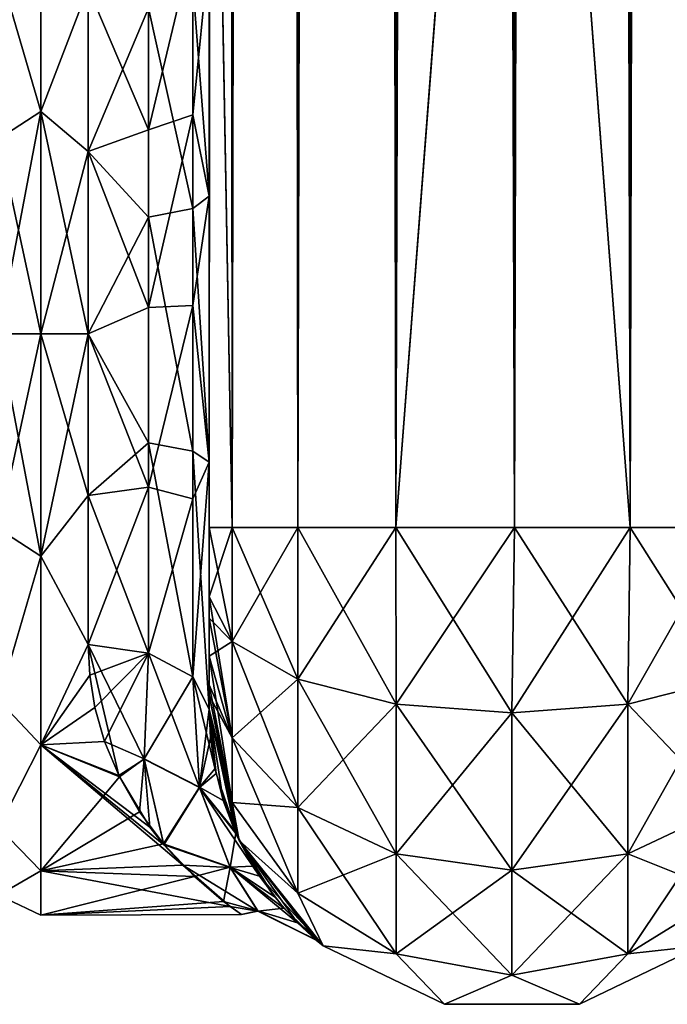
# Model space of a CAD drawing. Extents: x -23 to 470, y -1800 to 0.
# Tile 72 of 198: x 417 to 443, y -1800 to -1759. Entities that reach past the tile are written whole.
import ezdxf

# ---------------------------------------------------------------- set-up
doc = ezdxf.new("R2010")
doc.units = 0
doc.header["$LTSCALE"] = 66.825
for name, color, linetype in [('522', 7, 'CONTINUOUS'), ('527', 7, 'CONTINUOUS'), ('528', 7, 'CONTINUOUS'), ('529', 7, 'CONTINUOUS'), ('530', 7, 'CONTINUOUS'), ('531', 7, 'CONTINUOUS'), ('535', 7, 'CONTINUOUS'), ('556', 7, 'CONTINUOUS'), ('557', 7, 'CONTINUOUS'), ('558', 7, 'CONTINUOUS'), ('561', 7, 'CONTINUOUS'), ('562', 7, 'CONTINUOUS'), ('563', 7, 'CONTINUOUS'), ('572', 7, 'CONTINUOUS'), ('573', 7, 'CONTINUOUS')]:
    doc.layers.add(name, color=color, linetype=linetype)

msp = doc.modelspace()

# ---------------------------------------------------------------- linework, layer by layer
at = {"layer": '522', "linetype": 'CONTINUOUS'}
for points in [[(424.45, -1780, -41), (424.45, -1782.865, -40.431), (424.45, -1728.15, -41), (424.45, -1780, -41)], [(424.45, -1728.15, -41), (424.45, -1782.865, -40.431), (424.45, -1732.582, -40.517), (424.45, -1728.15, -41)], [(424.45, -1728.15, 41), (424.45, -1732.58, 40.518), (424.45, -1780, 41), (424.45, -1728.15, 41)], [(424.45, -1732.58, 40.518), (424.45, -1736.811, 39.074), (424.45, -1782.865, 40.431), (424.45, -1732.58, 40.518)], [(424.45, -1780, 41), (424.45, -1732.58, 40.518), (424.45, -1782.865, 40.431), (424.45, -1780, 41)], [(424.45, -1782.865, -40.431), (424.45, -1783.734, -40), (424.45, -1732.582, -40.517), (424.45, -1782.865, -40.431)], [(424.45, -1732.582, -40.517), (424.45, -1783.734, -40), (424.45, -1736.813, -39.073), (424.45, -1732.582, -40.517)], [(424.45, -1736.811, 39.074), (424.45, -1740.659, 36.739), (424.45, -1785.305, 38.801), (424.45, -1736.811, 39.074)], [(424.45, -1782.865, 40.431), (424.45, -1736.811, 39.074), (424.45, -1783.734, 40), (424.45, -1782.865, 40.431)], [(424.45, -1783.734, 40), (424.45, -1736.811, 39.074), (424.45, -1785.305, 38.801), (424.45, -1783.734, 40)], [(424.45, -1785.305, -38.801), (424.45, -1786.5, -37.234), (424.45, -1736.813, -39.073), (424.45, -1785.305, -38.801)], [(424.45, -1736.813, -39.073), (424.45, -1786.5, -37.234), (424.45, -1740.661, -36.738), (424.45, -1736.813, -39.073)], [(424.45, -1783.734, -40), (424.45, -1785.305, -38.801), (424.45, -1736.813, -39.073), (424.45, -1783.734, -40)], [(424.45, -1740.659, 36.739), (424.45, -1743.907, 33.614), (424.45, -1786.933, 36.36), (424.45, -1740.659, 36.739)], [(424.45, -1785.305, 38.801), (424.45, -1740.659, 36.739), (424.45, -1786.5, 37.234), (424.45, -1785.305, 38.801)], [(424.45, -1786.5, 37.234), (424.45, -1740.659, 36.739), (424.45, -1786.933, 36.36), (424.45, -1786.5, 37.234)], [(424.45, -1786.5, -37.234), (424.45, -1786.933, -36.36), (424.45, -1740.661, -36.738), (424.45, -1786.5, -37.234)], [(424.45, -1740.661, -36.738), (424.45, -1786.933, -36.36), (424.45, -1743.908, -33.612), (424.45, -1740.661, -36.738)], [(424.45, -1743.907, 33.614), (424.45, -1746.392, 29.849), (424.45, -1787.5, 33.5), (424.45, -1743.907, 33.614)], [(424.45, -1786.933, 36.36), (424.45, -1743.907, 33.614), (424.45, -1787.5, 33.5), (424.45, -1786.933, 36.36)], [(424.45, -1786.933, -36.36), (424.45, -1787.5, -33.5), (424.45, -1743.908, -33.612), (424.45, -1786.933, -36.36)], [(424.45, -1743.908, -33.612), (424.45, -1787.5, -33.5), (424.45, -1746.393, -29.847), (424.45, -1743.908, -33.612)], [(424.45, -1746.392, 29.849), (424.45, -1747.989, 25.648), (424.45, -1766.309, 28.436), (424.45, -1746.392, 29.849)], [(424.45, -1787.5, 33.5), (424.45, -1746.392, 29.849), (424.45, -1777.301, 28.507), (424.45, -1787.5, 33.5)], [(424.45, -1777.301, 28.507), (424.45, -1746.392, 29.849), (424.45, -1766.309, 28.436), (424.45, -1777.301, 28.507)], [(424.45, -1746.393, -29.847), (424.45, -1787.5, -33.5), (424.45, -1777.3, -28.508), (424.45, -1746.393, -29.847)], [(424.45, -1747.99, -25.647), (424.45, -1746.393, -29.847), (424.45, -1766.308, -28.436), (424.45, -1747.99, -25.647)], [(424.45, -1766.308, -28.436), (424.45, -1746.393, -29.847), (424.45, -1777.3, -28.508), (424.45, -1766.308, -28.436)], [(424.45, -1766.309, 28.436), (424.45, -1747.989, 25.648), (424.45, -1756.146, 24.276), (424.45, -1766.309, 28.436)], [(424.45, -1756.145, -24.276), (424.45, -1747.99, -25.647), (424.45, -1766.308, -28.436), (424.45, -1756.145, -24.276)], [(424.45, -1787.5, -33.5), (424.45, -1787.5, -24.51), (424.45, -1777.3, -28.508), (424.45, -1787.5, -33.5)], [(424.45, -1787.5, 24.51), (424.45, -1787.5, 33.5), (424.45, -1777.301, 28.507), (424.45, -1787.5, 24.51)]]:
    msp.add_3dface(points, dxfattribs=at)
at = {"layer": '527', "linetype": 'CONTINUOUS'}
for points in [[(417.5, -1781.184, -22.173), (417.5, -1772, -24), (419.45, -1778.677, -23.052), (417.5, -1781.184, -22.173)], [(419.45, -1778.677, -23.052), (417.5, -1772, -24), (419.45, -1772, -24), (419.45, -1778.677, -23.052)], [(417.5, -1772, 24), (417.5, -1781.184, 22.173), (419.45, -1772, 24), (417.5, -1772, 24)], [(419.45, -1772, 24), (417.5, -1781.184, 22.173), (419.45, -1778.677, 23.052), (419.45, -1772, 24)], [(419.45, -1784.828, -20.284), (417.5, -1781.184, -22.173), (419.45, -1778.677, -23.052), (419.45, -1784.828, -20.284)], [(419.45, -1778.677, 23.052), (417.5, -1781.184, 22.173), (419.45, -1784.828, 20.284), (419.45, -1778.677, 23.052)], [(417.5, -1788.971, -16.971), (417.5, -1781.184, -22.173), (419.45, -1784.828, -20.284), (417.5, -1788.971, -16.971)], [(417.5, -1781.184, 22.173), (417.5, -1788.971, 16.971), (419.45, -1784.828, 20.284), (417.5, -1781.184, 22.173)], [(420.717, -1790.236, -15.602), (417.5, -1788.971, -16.971), (419.45, -1784.828, -20.284), (420.717, -1790.236, -15.602)], [(419.45, -1784.828, 20.284), (417.5, -1788.971, 16.971), (419.517, -1786.091, 19.428), (419.45, -1784.828, 20.284)], [(419.517, -1786.091, 19.428), (417.5, -1788.971, 16.971), (419.734, -1787.429, 18.384), (419.517, -1786.091, 19.428)], [(419.734, -1787.429, 18.384), (417.5, -1788.971, 16.971), (420.133, -1788.835, 17.105), (419.734, -1787.429, 18.384)], [(420.133, -1788.835, 17.105), (417.5, -1788.971, 16.971), (420.741, -1790.286, 15.544), (420.133, -1788.835, 17.105)], [(417.5, -1794.173, -9.184), (417.5, -1788.971, -16.971), (423.357, -1793.943, -9.721), (417.5, -1794.173, -9.184)], [(423.357, -1793.943, -9.721), (417.5, -1788.971, -16.971), (422.57, -1793.096, -11.444), (423.357, -1793.943, -9.721)], [(422.57, -1793.096, -11.444), (417.5, -1788.971, -16.971), (422.005, -1792.373, -12.686), (422.57, -1793.096, -11.444)], [(422.005, -1792.373, -12.686), (417.5, -1788.971, -16.971), (420.717, -1790.236, -15.602), (422.005, -1792.373, -12.686)], [(417.5, -1788.971, 16.971), (417.5, -1794.173, 9.184), (420.741, -1790.286, 15.544), (417.5, -1788.971, 16.971)], [(420.741, -1790.286, 15.544), (417.5, -1794.173, 9.184), (421.575, -1791.744, 13.645), (420.741, -1790.286, 15.544)], [(421.575, -1791.744, 13.645), (417.5, -1794.173, 9.184), (422.557, -1793.066, 11.499), (421.575, -1791.744, 13.645)], [(422.557, -1793.066, 11.499), (417.5, -1794.173, 9.184), (423.837, -1794.415, 8.577), (422.557, -1793.066, 11.499)], [(425.321, -1795.653, -4.065), (417.5, -1794.173, -9.184), (423.357, -1793.943, -9.721), (425.321, -1795.653, -4.065)], [(417.5, -1796, 0), (417.5, -1794.173, -9.184), (425.321, -1795.653, -4.065), (417.5, -1796, 0)], [(417.5, -1794.173, 9.184), (417.5, -1796, 0), (423.837, -1794.415, 8.577), (417.5, -1794.173, 9.184)], [(423.837, -1794.415, 8.577), (417.5, -1796, 0), (425.034, -1795.436, 5.174), (423.837, -1794.415, 8.577)], [(425.034, -1795.436, 5.174), (417.5, -1796, 0), (425.781, -1795.98, 0.969), (425.034, -1795.436, 5.174)], [(425.781, -1795.98, 0.969), (417.5, -1796, 0), (425.321, -1795.653, -4.065), (425.781, -1795.98, 0.969)]]:
    msp.add_3dface(points, dxfattribs=at)
at = {"layer": '528', "linetype": 'CONTINUOUS'}
for points in [[(417.5, -1755.029, 16.971), (417.5, -1762.816, 22.173), (419.45, -1757.708, 19.28), (417.5, -1755.029, 16.971)], [(417.5, -1762.816, -22.173), (417.5, -1755.029, -16.971), (419.45, -1757.708, -19.28), (417.5, -1762.816, -22.173)], [(419.45, -1757.708, 19.28), (417.5, -1762.816, 22.173), (419.45, -1764.474, 22.79), (419.45, -1757.708, 19.28)], [(419.45, -1764.474, -22.79), (417.5, -1762.816, -22.173), (419.45, -1757.708, -19.28), (419.45, -1764.474, -22.79)], [(419.45, -1772, -24), (417.5, -1772, -24), (417.5, -1762.816, -22.173), (419.45, -1772, -24)], [(417.5, -1762.816, 22.173), (417.5, -1772, 24), (419.45, -1764.474, 22.79), (417.5, -1762.816, 22.173)], [(419.45, -1772, -24), (417.5, -1762.816, -22.173), (419.45, -1764.474, -22.79), (419.45, -1772, -24)], [(417.5, -1772, 24), (419.45, -1772, 24), (419.45, -1764.474, 22.79), (417.5, -1772, 24)]]:
    msp.add_3dface(points, dxfattribs=at)
at = {"layer": '529', "linetype": 'CONTINUOUS'}
for points in [[(424.45, -20, 41), (424.45, -71.85, 41), (425.402, -1780, 45.784), (424.45, -20, 41)], [(424.45, -20, 41), (425.402, -1780, 45.784), (425.402, -20, 45.784), (424.45, -20, 41)], [(425.402, -1780, 45.784), (428.111, -1780, 49.839), (425.402, -20, 45.784), (425.402, -1780, 45.784)], [(428.111, -1780, 49.839), (428.111, -20, 49.839), (425.402, -20, 45.784), (428.111, -1780, 49.839)], [(428.111, -1780, 49.839), (432.16, -1780, 52.546), (428.111, -20, 49.839), (428.111, -1780, 49.839)], [(432.16, -1780, 52.546), (432.16, -20, 52.546), (428.111, -20, 49.839), (432.16, -1780, 52.546)], [(432.16, -1780, 52.546), (437.05, -1780, 53.5), (432.16, -20, 52.546), (432.16, -1780, 52.546)], [(437.05, -1780, 53.5), (437, -1716.55, 53.5), (432.16, -20, 52.546), (437.05, -1780, 53.5)], [(424.45, -71.85, 41), (424.45, -1728.15, 41), (425.402, -1780, 45.784), (424.45, -71.85, 41)], [(424.45, -1728.15, 41), (424.45, -1780, 41), (425.402, -1780, 45.784), (424.45, -1728.15, 41)]]:
    msp.add_3dface(points, dxfattribs=at)
at = {"layer": '530', "linetype": 'CONTINUOUS'}
for points in [[(424.45, -1780, -41), (424.45, -1728.15, -41), (425.402, -20, -45.784), (424.45, -1780, -41)], [(425.402, -1780, -45.784), (424.45, -1780, -41), (425.402, -20, -45.784), (425.402, -1780, -45.784)], [(428.111, -1780, -49.839), (425.402, -1780, -45.784), (428.111, -20, -49.839), (428.111, -1780, -49.839)], [(425.402, -1780, -45.784), (425.402, -20, -45.784), (428.111, -20, -49.839), (425.402, -1780, -45.784)], [(432.16, -1780, -52.546), (428.111, -1780, -49.839), (432.16, -20, -52.546), (432.16, -1780, -52.546)], [(428.111, -1780, -49.839), (428.111, -20, -49.839), (432.16, -20, -52.546), (428.111, -1780, -49.839)], [(437, -83.45, -53.5), (432.16, -1780, -52.546), (437.05, -20, -53.5), (437, -83.45, -53.5)], [(437.05, -20, -53.5), (432.16, -1780, -52.546), (432.16, -20, -52.546), (437.05, -20, -53.5)], [(432.16, -1780, -52.546), (437, -83.45, -53.5), (437, -1716.55, -53.5), (432.16, -1780, -52.546)], [(437.05, -1780, -53.5), (432.16, -1780, -52.546), (437, -1716.55, -53.5), (437.05, -1780, -53.5)]]:
    msp.add_3dface(points, dxfattribs=at)
at = {"layer": '531', "linetype": 'CONTINUOUS'}
for points in [[(437.05, -1780, -53.5), (437, -1716.55, -53.5), (441.834, -20, -52.548), (437.05, -1780, -53.5)], [(441.834, -1780, -52.548), (437.05, -1780, -53.5), (441.834, -20, -52.548), (441.834, -1780, -52.548)], [(445.889, -1780, -49.839), (441.834, -1780, -52.548), (445.889, -20, -49.839), (445.889, -1780, -49.839)], [(445.889, -20, -49.839), (441.834, -1780, -52.548), (441.834, -20, -52.548), (445.889, -20, -49.839)]]:
    msp.add_3dface(points, dxfattribs=at)
at = {"layer": '535', "linetype": 'CONTINUOUS'}
for points in [[(437, -83.45, 53.5), (441.834, -1780, 52.548), (437.05, -20, 53.5), (437, -83.45, 53.5)], [(437.05, -20, 53.5), (441.834, -1780, 52.548), (441.834, -20, 52.548), (437.05, -20, 53.5)], [(441.834, -1780, 52.548), (445.889, -1780, 49.839), (441.834, -20, 52.548), (441.834, -1780, 52.548)], [(441.834, -20, 52.548), (445.889, -1780, 49.839), (445.889, -20, 49.839), (441.834, -20, 52.548)], [(437, -1716.55, 53.5), (441.834, -1780, 52.548), (437, -83.45, 53.5), (437, -1716.55, 53.5)], [(437.05, -1780, 53.5), (441.834, -1780, 52.548), (437, -1716.55, 53.5), (437.05, -1780, 53.5)]]:
    msp.add_3dface(points, dxfattribs=at)
at = {"layer": '556', "linetype": 'CONTINUOUS'}
for points in [[(424.45, -1780, 41), (424.45, -1782.865, 40.431), (425.402, -1784.701, 44.849), (424.45, -1780, 41)], [(424.45, -1780, 41), (425.402, -1784.701, 44.849), (425.402, -1780, 45.784), (424.45, -1780, 41)], [(425.402, -1784.701, 44.849), (428.111, -1786.253, 48.595), (425.402, -1780, 45.784), (425.402, -1784.701, 44.849)], [(425.402, -1780, 45.784), (428.111, -1786.253, 48.595), (428.111, -1780, 49.839), (425.402, -1780, 45.784)], [(428.111, -1786.253, 48.595), (432.166, -1787.29, 51.099), (428.111, -1780, 49.839), (428.111, -1786.253, 48.595)], [(428.111, -1780, 49.839), (432.166, -1787.29, 51.099), (432.16, -1780, 52.546), (428.111, -1780, 49.839)], [(436.95, -1787.654, 51.978), (437.05, -1780, 53.5), (432.16, -1780, 52.546), (436.95, -1787.654, 51.978)], [(432.166, -1787.29, 51.099), (436.95, -1787.654, 51.978), (432.16, -1780, 52.546), (432.166, -1787.29, 51.099)], [(441.734, -1787.29, 51.099), (437.05, -1780, 53.5), (436.95, -1787.654, 51.978), (441.734, -1787.29, 51.099)], [(441.834, -1780, 52.548), (437.05, -1780, 53.5), (441.734, -1787.29, 51.099), (441.834, -1780, 52.548)], [(445.789, -1786.253, 48.595), (441.834, -1780, 52.548), (441.734, -1787.29, 51.099), (445.789, -1786.253, 48.595)], [(445.889, -1780, 49.839), (441.834, -1780, 52.548), (445.789, -1786.253, 48.595), (445.889, -1780, 49.839)], [(424.45, -1782.865, 40.431), (424.45, -1783.734, 40), (425.402, -1788.689, 42.182), (424.45, -1782.865, 40.431)], [(425.402, -1784.701, 44.849), (424.45, -1782.865, 40.431), (425.402, -1788.689, 42.182), (425.402, -1784.701, 44.849)], [(424.45, -1783.734, 40), (424.45, -1785.305, 38.801), (425.402, -1788.689, 42.182), (424.45, -1783.734, 40)], [(428.111, -1786.253, 48.595), (425.402, -1784.701, 44.849), (428.111, -1791.558, 45.049), (428.111, -1786.253, 48.595)], [(425.402, -1784.701, 44.849), (425.402, -1788.689, 42.182), (428.111, -1791.558, 45.049), (425.402, -1784.701, 44.849)], [(424.45, -1785.305, 38.801), (424.45, -1786.5, 37.234), (425.402, -1791.352, 38.192), (424.45, -1785.305, 38.801)], [(424.45, -1785.305, 38.801), (425.402, -1791.352, 38.192), (425.402, -1788.689, 42.182), (424.45, -1785.305, 38.801)], [(424.45, -1786.5, 37.234), (424.45, -1786.933, 36.36), (425.402, -1791.352, 38.192), (424.45, -1786.5, 37.234)], [(432.166, -1787.29, 51.099), (428.111, -1786.253, 48.595), (432.166, -1793.475, 46.964), (432.166, -1787.29, 51.099)], [(428.111, -1786.253, 48.595), (428.111, -1791.558, 45.049), (432.166, -1793.475, 46.964), (428.111, -1786.253, 48.595)], [(445.789, -1786.253, 48.595), (441.734, -1787.29, 51.099), (445.789, -1791.558, 45.049), (445.789, -1786.253, 48.595)], [(424.45, -1786.933, 36.36), (424.45, -1787.5, 33.5), (425.688, -1792.924, 33.5), (424.45, -1786.933, 36.36)], [(424.45, -1786.933, 36.36), (425.688, -1792.924, 33.5), (425.402, -1791.352, 38.192), (424.45, -1786.933, 36.36)], [(436.95, -1787.654, 51.978), (432.166, -1787.29, 51.099), (436.95, -1794.148, 47.637), (436.95, -1787.654, 51.978)], [(432.166, -1787.29, 51.099), (432.166, -1793.475, 46.964), (436.95, -1794.148, 47.637), (432.166, -1787.29, 51.099)], [(441.734, -1787.29, 51.099), (436.95, -1787.654, 51.978), (441.734, -1793.475, 46.964), (441.734, -1787.29, 51.099)], [(441.734, -1787.29, 51.099), (441.734, -1793.475, 46.964), (445.789, -1791.558, 45.049), (441.734, -1787.29, 51.099)], [(436.95, -1787.654, 51.978), (436.95, -1794.148, 47.637), (441.734, -1793.475, 46.964), (436.95, -1787.654, 51.978)], [(425.402, -1791.352, 38.192), (428.111, -1795.1, 39.741), (425.402, -1788.689, 42.182), (425.402, -1791.352, 38.192)], [(425.402, -1788.689, 42.182), (428.111, -1795.1, 39.741), (428.111, -1791.558, 45.049), (425.402, -1788.689, 42.182)], [(425.402, -1791.352, 38.192), (425.688, -1792.924, 33.5), (428.111, -1795.1, 39.741), (425.402, -1791.352, 38.192)], [(428.111, -1795.1, 39.741), (432.166, -1797.604, 40.776), (428.111, -1791.558, 45.049), (428.111, -1795.1, 39.741)], [(428.111, -1791.558, 45.049), (432.166, -1797.604, 40.776), (432.166, -1793.475, 46.964), (428.111, -1791.558, 45.049)], [(441.734, -1793.475, 46.964), (445.789, -1795.1, 39.741), (445.789, -1791.558, 45.049), (441.734, -1793.475, 46.964)], [(425.688, -1792.924, 33.5), (429.156, -1797.273, 33.5), (428.111, -1795.1, 39.741), (425.688, -1792.924, 33.5)], [(432.166, -1797.604, 40.776), (436.95, -1798.484, 41.139), (432.166, -1793.475, 46.964), (432.166, -1797.604, 40.776)], [(432.166, -1793.475, 46.964), (436.95, -1798.484, 41.139), (436.95, -1794.148, 47.637), (432.166, -1793.475, 46.964)], [(436.95, -1794.148, 47.637), (441.734, -1797.604, 40.776), (441.734, -1793.475, 46.964), (436.95, -1794.148, 47.637)], [(441.734, -1797.604, 40.776), (445.789, -1795.1, 39.741), (441.734, -1793.475, 46.964), (441.734, -1797.604, 40.776)], [(436.95, -1798.484, 41.139), (441.734, -1797.604, 40.776), (436.95, -1794.148, 47.637), (436.95, -1798.484, 41.139)], [(428.111, -1795.1, 39.741), (429.156, -1797.273, 33.5), (432.166, -1797.604, 40.776), (428.111, -1795.1, 39.741)], [(441.734, -1797.604, 40.776), (444.744, -1797.273, 33.5), (445.789, -1795.1, 39.741), (441.734, -1797.604, 40.776)], [(429.156, -1797.273, 33.5), (434.168, -1799.687, 33.5), (432.166, -1797.604, 40.776), (429.156, -1797.273, 33.5)], [(432.166, -1797.604, 40.776), (434.168, -1799.687, 33.5), (436.95, -1798.484, 41.139), (432.166, -1797.604, 40.776)], [(436.95, -1798.484, 41.139), (439.732, -1799.687, 33.5), (441.734, -1797.604, 40.776), (436.95, -1798.484, 41.139)], [(439.732, -1799.687, 33.5), (444.744, -1797.273, 33.5), (441.734, -1797.604, 40.776), (439.732, -1799.687, 33.5)], [(434.168, -1799.687, 33.5), (439.732, -1799.687, 33.5), (436.95, -1798.484, 41.139), (434.168, -1799.687, 33.5)]]:
    msp.add_3dface(points, dxfattribs=at)
at = {"layer": '557', "linetype": 'CONTINUOUS'}
for points in [[(424.45, -1787.5, -24.51), (424.45, -1787.5, -33.5), (425.688, -1792.924, -33.5), (424.45, -1787.5, -24.51)], [(424.45, -1787.5, -24.51), (425.688, -1792.924, -33.5), (424.734, -1790.152, -21.72), (424.45, -1787.5, -24.51)], [(424.45, -1787.5, 33.5), (424.45, -1787.5, 24.51), (424.506, -1788.684, 23.38), (424.45, -1787.5, 33.5)], [(425.688, -1792.924, 33.5), (424.45, -1787.5, 33.5), (425.552, -1792.632, 18.066), (425.688, -1792.924, 33.5)], [(425.552, -1792.632, 18.066), (424.45, -1787.5, 33.5), (425.032, -1791.269, 20.232), (425.552, -1792.632, 18.066)], [(425.032, -1791.269, 20.232), (424.45, -1787.5, 33.5), (424.691, -1789.944, 21.977), (425.032, -1791.269, 20.232)], [(424.691, -1789.944, 21.977), (424.45, -1787.5, 33.5), (424.506, -1788.684, 23.38), (424.691, -1789.944, 21.977)], [(424.734, -1790.152, -21.72), (425.688, -1792.924, -33.5), (425.497, -1792.508, -18.271), (424.734, -1790.152, -21.72)], [(425.497, -1792.508, -18.271), (425.688, -1792.924, -33.5), (426.523, -1794.393, -14.444), (425.497, -1792.508, -18.271)], [(426.263, -1793.984, 15.395), (425.688, -1792.924, 33.5), (425.552, -1792.632, 18.066), (426.263, -1793.984, 15.395)], [(425.688, -1792.924, -33.5), (429.156, -1797.273, -33.5), (426.523, -1794.393, -14.444), (425.688, -1792.924, -33.5)], [(429.156, -1797.273, 33.5), (425.688, -1792.924, 33.5), (428.864, -1797.033, 2.986), (429.156, -1797.273, 33.5)], [(428.864, -1797.033, 2.986), (425.688, -1792.924, 33.5), (428.098, -1796.326, 8.071), (428.864, -1797.033, 2.986)], [(428.098, -1796.326, 8.071), (425.688, -1792.924, 33.5), (427.14, -1795.247, 12.121), (428.098, -1796.326, 8.071)], [(427.14, -1795.247, 12.121), (425.688, -1792.924, 33.5), (426.263, -1793.984, 15.395), (427.14, -1795.247, 12.121)], [(426.523, -1794.393, -14.444), (429.156, -1797.273, -33.5), (427.533, -1795.72, -10.563), (426.523, -1794.393, -14.444)], [(427.533, -1795.72, -10.563), (429.156, -1797.273, -33.5), (428.832, -1797.005, -3.312), (427.533, -1795.72, -10.563)], [(428.832, -1797.005, -3.312), (429.156, -1797.273, -33.5), (428.864, -1797.033, 2.986), (428.832, -1797.005, -3.312)], [(429.156, -1797.273, -33.5), (429.156, -1797.273, 33.5), (428.864, -1797.033, 2.986), (429.156, -1797.273, -33.5)], [(429.156, -1797.273, -33.5), (434.168, -1799.687, -33.5), (429.156, -1797.273, 33.5), (429.156, -1797.273, -33.5)], [(434.168, -1799.687, -33.5), (434.168, -1799.687, 33.5), (429.156, -1797.273, 33.5), (434.168, -1799.687, -33.5)], [(439.732, -1799.687, -33.5), (444.744, -1797.273, -33.5), (439.732, -1799.687, 33.5), (439.732, -1799.687, -33.5)], [(444.744, -1797.273, -33.5), (444.744, -1797.273, 33.5), (439.732, -1799.687, 33.5), (444.744, -1797.273, -33.5)], [(434.168, -1799.687, -33.5), (439.732, -1799.687, -33.5), (434.168, -1799.687, 33.5), (434.168, -1799.687, -33.5)], [(439.732, -1799.687, -33.5), (439.732, -1799.687, 33.5), (434.168, -1799.687, 33.5), (439.732, -1799.687, -33.5)]]:
    msp.add_3dface(points, dxfattribs=at)
at = {"layer": '558', "linetype": 'CONTINUOUS'}
for points in [[(424.45, -1782.865, -40.431), (424.45, -1780, -41), (425.402, -1780, -45.784), (424.45, -1782.865, -40.431)], [(424.45, -1782.865, -40.431), (425.402, -1780, -45.784), (425.402, -1784.701, -44.849), (424.45, -1782.865, -40.431)], [(425.402, -1780, -45.784), (428.111, -1780, -49.839), (425.402, -1784.701, -44.849), (425.402, -1780, -45.784)], [(425.402, -1784.701, -44.849), (428.111, -1780, -49.839), (428.111, -1786.253, -48.595), (425.402, -1784.701, -44.849)], [(428.111, -1780, -49.839), (432.16, -1780, -52.546), (428.111, -1786.253, -48.595), (428.111, -1780, -49.839)], [(428.111, -1786.253, -48.595), (432.16, -1780, -52.546), (432.166, -1787.29, -51.099), (428.111, -1786.253, -48.595)], [(432.16, -1780, -52.546), (437.05, -1780, -53.5), (432.166, -1787.29, -51.099), (432.16, -1780, -52.546)], [(432.166, -1787.29, -51.099), (437.05, -1780, -53.5), (436.95, -1787.654, -51.978), (432.166, -1787.29, -51.099)], [(437.05, -1780, -53.5), (441.834, -1780, -52.548), (436.95, -1787.654, -51.978), (437.05, -1780, -53.5)], [(436.95, -1787.654, -51.978), (441.834, -1780, -52.548), (441.734, -1787.29, -51.099), (436.95, -1787.654, -51.978)], [(441.834, -1780, -52.548), (445.889, -1780, -49.839), (441.734, -1787.29, -51.099), (441.834, -1780, -52.548)], [(441.734, -1787.29, -51.099), (445.889, -1780, -49.839), (445.789, -1786.253, -48.595), (441.734, -1787.29, -51.099)], [(424.45, -1783.734, -40), (424.45, -1782.865, -40.431), (425.402, -1784.701, -44.849), (424.45, -1783.734, -40)], [(424.45, -1785.305, -38.801), (424.45, -1783.734, -40), (425.402, -1784.701, -44.849), (424.45, -1785.305, -38.801)], [(424.45, -1785.305, -38.801), (425.402, -1784.701, -44.849), (425.402, -1788.689, -42.182), (424.45, -1785.305, -38.801)], [(425.402, -1784.701, -44.849), (428.111, -1786.253, -48.595), (425.402, -1788.689, -42.182), (425.402, -1784.701, -44.849)], [(424.45, -1786.5, -37.234), (424.45, -1785.305, -38.801), (425.402, -1788.689, -42.182), (424.45, -1786.5, -37.234)], [(424.45, -1786.933, -36.36), (424.45, -1786.5, -37.234), (425.402, -1788.689, -42.182), (424.45, -1786.933, -36.36)], [(425.402, -1788.689, -42.182), (428.111, -1786.253, -48.595), (428.111, -1791.558, -45.049), (425.402, -1788.689, -42.182)], [(428.111, -1786.253, -48.595), (432.166, -1787.29, -51.099), (428.111, -1791.558, -45.049), (428.111, -1786.253, -48.595)], [(441.734, -1787.29, -51.099), (445.789, -1786.253, -48.595), (441.734, -1793.475, -46.964), (441.734, -1787.29, -51.099)], [(441.734, -1793.475, -46.964), (445.789, -1786.253, -48.595), (445.789, -1791.558, -45.049), (441.734, -1793.475, -46.964)], [(424.45, -1787.5, -33.5), (424.45, -1786.933, -36.36), (425.402, -1791.352, -38.192), (424.45, -1787.5, -33.5)], [(425.402, -1791.352, -38.192), (424.45, -1786.933, -36.36), (425.402, -1788.689, -42.182), (425.402, -1791.352, -38.192)], [(428.111, -1791.558, -45.049), (432.166, -1787.29, -51.099), (432.166, -1793.475, -46.964), (428.111, -1791.558, -45.049)], [(432.166, -1787.29, -51.099), (436.95, -1787.654, -51.978), (432.166, -1793.475, -46.964), (432.166, -1787.29, -51.099)], [(436.95, -1787.654, -51.978), (441.734, -1787.29, -51.099), (436.95, -1794.148, -47.637), (436.95, -1787.654, -51.978)], [(436.95, -1794.148, -47.637), (441.734, -1787.29, -51.099), (441.734, -1793.475, -46.964), (436.95, -1794.148, -47.637)], [(425.688, -1792.924, -33.5), (424.45, -1787.5, -33.5), (425.402, -1791.352, -38.192), (425.688, -1792.924, -33.5)], [(432.166, -1793.475, -46.964), (436.95, -1787.654, -51.978), (436.95, -1794.148, -47.637), (432.166, -1793.475, -46.964)], [(425.402, -1791.352, -38.192), (425.402, -1788.689, -42.182), (428.111, -1791.558, -45.049), (425.402, -1791.352, -38.192)], [(428.111, -1795.1, -39.741), (425.688, -1792.924, -33.5), (425.402, -1791.352, -38.192), (428.111, -1795.1, -39.741)], [(428.111, -1795.1, -39.741), (425.402, -1791.352, -38.192), (428.111, -1791.558, -45.049), (428.111, -1795.1, -39.741)], [(428.111, -1795.1, -39.741), (428.111, -1791.558, -45.049), (432.166, -1793.475, -46.964), (428.111, -1795.1, -39.741)], [(445.789, -1795.1, -39.741), (441.734, -1797.604, -40.776), (445.789, -1791.558, -45.049), (445.789, -1795.1, -39.741)], [(441.734, -1797.604, -40.776), (441.734, -1793.475, -46.964), (445.789, -1791.558, -45.049), (441.734, -1797.604, -40.776)], [(429.156, -1797.273, -33.5), (425.688, -1792.924, -33.5), (428.111, -1795.1, -39.741), (429.156, -1797.273, -33.5)], [(432.166, -1797.604, -40.776), (428.111, -1795.1, -39.741), (432.166, -1793.475, -46.964), (432.166, -1797.604, -40.776)], [(432.166, -1797.604, -40.776), (432.166, -1793.475, -46.964), (436.95, -1794.148, -47.637), (432.166, -1797.604, -40.776)], [(441.734, -1797.604, -40.776), (436.95, -1798.484, -41.139), (441.734, -1793.475, -46.964), (441.734, -1797.604, -40.776)], [(436.95, -1798.484, -41.139), (436.95, -1794.148, -47.637), (441.734, -1793.475, -46.964), (436.95, -1798.484, -41.139)], [(436.95, -1798.484, -41.139), (432.166, -1797.604, -40.776), (436.95, -1794.148, -47.637), (436.95, -1798.484, -41.139)], [(432.166, -1797.604, -40.776), (429.156, -1797.273, -33.5), (428.111, -1795.1, -39.741), (432.166, -1797.604, -40.776)], [(445.789, -1795.1, -39.741), (444.744, -1797.273, -33.5), (441.734, -1797.604, -40.776), (445.789, -1795.1, -39.741)], [(434.168, -1799.687, -33.5), (429.156, -1797.273, -33.5), (432.166, -1797.604, -40.776), (434.168, -1799.687, -33.5)], [(436.95, -1798.484, -41.139), (434.168, -1799.687, -33.5), (432.166, -1797.604, -40.776), (436.95, -1798.484, -41.139)], [(441.734, -1797.604, -40.776), (439.732, -1799.687, -33.5), (436.95, -1798.484, -41.139), (441.734, -1797.604, -40.776)], [(444.744, -1797.273, -33.5), (439.732, -1799.687, -33.5), (441.734, -1797.604, -40.776), (444.744, -1797.273, -33.5)], [(439.732, -1799.687, -33.5), (434.168, -1799.687, -33.5), (436.95, -1798.484, -41.139), (439.732, -1799.687, -33.5)]]:
    msp.add_3dface(points, dxfattribs=at)
at = {"layer": '561', "linetype": 'CONTINUOUS'}
for points in [[(423.78, -1762.949, 24.907), (423.78, -1755.906, 21.053), (421.948, -1763.575, 23.185), (423.78, -1762.949, 24.907)], [(421.948, -1763.575, 23.185), (423.78, -1755.906, 21.053), (421.948, -1757.018, 19.598), (421.948, -1763.575, 23.185)], [(423.78, -1762.949, 24.907), (424.45, -1756.146, 24.276), (423.78, -1755.906, 21.053), (423.78, -1762.949, 24.907)], [(424.45, -1766.309, 28.436), (424.45, -1756.146, 24.276), (423.78, -1762.949, 24.907), (424.45, -1766.309, 28.436)], [(419.45, -1757.708, 19.28), (421.948, -1763.575, 23.185), (421.948, -1757.018, 19.598), (419.45, -1757.708, 19.28)], [(419.45, -1757.708, 19.28), (419.45, -1764.474, 22.79), (421.948, -1763.575, 23.185), (419.45, -1757.708, 19.28)], [(423.78, -1770.824, 26.474), (423.78, -1762.949, 24.907), (421.948, -1770.905, 24.644), (423.78, -1770.824, 26.474)], [(421.948, -1770.905, 24.644), (423.78, -1762.949, 24.907), (421.948, -1763.575, 23.185), (421.948, -1770.905, 24.644)], [(423.78, -1770.824, 26.474), (424.45, -1766.309, 28.436), (423.78, -1762.949, 24.907), (423.78, -1770.824, 26.474)], [(419.45, -1764.474, 22.79), (421.948, -1770.905, 24.644), (421.948, -1763.575, 23.185), (419.45, -1764.474, 22.79)], [(419.45, -1764.474, 22.79), (419.45, -1772, 24), (421.948, -1770.905, 24.644), (419.45, -1764.474, 22.79)], [(424.45, -1777.301, 28.507), (424.45, -1766.309, 28.436), (423.78, -1770.824, 26.474), (424.45, -1777.301, 28.507)], [(419.45, -1772, 24), (421.948, -1778.336, 23.841), (421.948, -1770.905, 24.644), (419.45, -1772, 24)], [(423.78, -1778.806, 25.611), (423.78, -1770.824, 26.474), (421.948, -1778.336, 23.841), (423.78, -1778.806, 25.611)], [(421.948, -1778.336, 23.841), (423.78, -1770.824, 26.474), (421.948, -1770.905, 24.644), (421.948, -1778.336, 23.841)], [(423.78, -1778.806, 25.611), (424.45, -1777.301, 28.507), (423.78, -1770.824, 26.474), (423.78, -1778.806, 25.611)], [(419.45, -1772, 24), (419.45, -1778.677, 23.052), (421.948, -1778.336, 23.841), (419.45, -1772, 24)], [(424.45, -1787.5, 24.51), (424.45, -1777.301, 28.507), (423.78, -1786.164, 22.397), (424.45, -1787.5, 24.51)], [(423.78, -1786.164, 22.397), (424.45, -1777.301, 28.507), (423.78, -1778.806, 25.611), (423.78, -1786.164, 22.397)], [(419.45, -1778.677, 23.052), (419.45, -1784.828, 20.284), (421.948, -1778.336, 23.841), (419.45, -1778.677, 23.052)], [(419.45, -1784.828, 20.284), (421.948, -1785.185, 20.849), (421.948, -1778.336, 23.841), (419.45, -1784.828, 20.284)], [(421.948, -1785.185, 20.849), (423.78, -1778.806, 25.611), (421.948, -1778.336, 23.841), (421.948, -1785.185, 20.849)], [(421.948, -1785.185, 20.849), (423.78, -1786.164, 22.397), (423.78, -1778.806, 25.611), (421.948, -1785.185, 20.849)]]:
    msp.add_3dface(points, dxfattribs=at)
at = {"layer": '562', "linetype": 'CONTINUOUS'}
for points in [[(419.45, -1784.828, 20.284), (419.517, -1786.091, 19.428), (421.948, -1785.185, 20.849), (419.45, -1784.828, 20.284)], [(420.717, -1790.236, -15.602), (419.45, -1784.828, -20.284), (421.771, -1789.565, -16.635), (420.717, -1790.236, -15.602)], [(419.45, -1784.828, -20.284), (421.948, -1785.185, -20.849), (421.771, -1789.565, -16.635), (419.45, -1784.828, -20.284)], [(419.517, -1786.091, 19.428), (419.734, -1787.429, 18.384), (421.948, -1785.185, 20.849), (419.517, -1786.091, 19.428)], [(419.734, -1787.429, 18.384), (420.133, -1788.835, 17.105), (421.948, -1785.185, 20.849), (419.734, -1787.429, 18.384)], [(420.133, -1788.835, 17.105), (421.77, -1789.551, 16.651), (421.948, -1785.185, 20.849), (420.133, -1788.835, 17.105)], [(421.77, -1789.551, 16.651), (423.78, -1786.164, 22.397), (421.948, -1785.185, 20.849), (421.77, -1789.551, 16.651)], [(421.948, -1785.185, -20.849), (424.051, -1790.736, -17.125), (421.771, -1789.565, -16.635), (421.948, -1785.185, -20.849)], [(421.948, -1785.185, -20.849), (423.78, -1786.164, -22.397), (424.051, -1790.736, -17.125), (421.948, -1785.185, -20.849)], [(424.049, -1790.723, 17.145), (423.78, -1786.164, 22.397), (421.77, -1789.551, 16.651), (424.049, -1790.723, 17.145)], [(424.45, -1787.5, -24.51), (424.734, -1790.152, -21.72), (423.78, -1786.164, -22.397), (424.45, -1787.5, -24.51)], [(424.049, -1790.723, 17.145), (424.45, -1787.5, 24.51), (423.78, -1786.164, 22.397), (424.049, -1790.723, 17.145)], [(423.78, -1786.164, -22.397), (424.734, -1790.152, -21.72), (424.051, -1790.736, -17.125), (423.78, -1786.164, -22.397)], [(424.506, -1788.684, 23.38), (424.45, -1787.5, 24.51), (424.049, -1790.723, 17.145), (424.506, -1788.684, 23.38)], [(420.133, -1788.835, 17.105), (420.741, -1790.286, 15.544), (421.77, -1789.551, 16.651), (420.133, -1788.835, 17.105)], [(424.691, -1789.944, 21.977), (424.506, -1788.684, 23.38), (424.049, -1790.723, 17.145), (424.691, -1789.944, 21.977)], [(422.005, -1792.373, -12.686), (420.717, -1790.236, -15.602), (421.771, -1789.565, -16.635), (422.005, -1792.373, -12.686)], [(420.741, -1790.286, 15.544), (421.575, -1791.744, 13.645), (421.77, -1789.551, 16.651), (420.741, -1790.286, 15.544)], [(421.575, -1791.744, 13.645), (422.557, -1793.066, 11.499), (421.77, -1789.551, 16.651), (421.575, -1791.744, 13.645)], [(422.557, -1793.066, 11.499), (424.049, -1790.723, 17.145), (421.77, -1789.551, 16.651), (422.557, -1793.066, 11.499)], [(422.57, -1793.096, -11.444), (422.005, -1792.373, -12.686), (421.771, -1789.565, -16.635), (422.57, -1793.096, -11.444)], [(424.051, -1790.736, -17.125), (422.57, -1793.096, -11.444), (421.771, -1789.565, -16.635), (424.051, -1790.736, -17.125)], [(425.032, -1791.269, 20.232), (424.691, -1789.944, 21.977), (424.049, -1790.723, 17.145), (425.032, -1791.269, 20.232)], [(424.734, -1790.152, -21.72), (425.497, -1792.508, -18.271), (424.051, -1790.736, -17.125), (424.734, -1790.152, -21.72)], [(422.557, -1793.066, 11.499), (425.31, -1794.03, 10.697), (424.049, -1790.723, 17.145), (422.557, -1793.066, 11.499)], [(422.57, -1793.096, -11.444), (424.051, -1790.736, -17.125), (425.317, -1794.042, -10.666), (422.57, -1793.096, -11.444)], [(425.552, -1792.632, 18.066), (425.032, -1791.269, 20.232), (424.049, -1790.723, 17.145), (425.552, -1792.632, 18.066)], [(425.31, -1794.03, 10.697), (425.552, -1792.632, 18.066), (424.049, -1790.723, 17.145), (425.31, -1794.03, 10.697)], [(425.497, -1792.508, -18.271), (426.523, -1794.393, -14.444), (424.051, -1790.736, -17.125), (425.497, -1792.508, -18.271)], [(424.051, -1790.736, -17.125), (426.523, -1794.393, -14.444), (425.317, -1794.042, -10.666), (424.051, -1790.736, -17.125)], [(426.263, -1793.984, 15.395), (425.552, -1792.632, 18.066), (425.31, -1794.03, 10.697), (426.263, -1793.984, 15.395)], [(422.557, -1793.066, 11.499), (423.837, -1794.415, 8.577), (425.31, -1794.03, 10.697), (422.557, -1793.066, 11.499)], [(423.357, -1793.943, -9.721), (422.57, -1793.096, -11.444), (425.317, -1794.042, -10.666), (423.357, -1793.943, -9.721)], [(425.321, -1795.653, -4.065), (423.357, -1793.943, -9.721), (426.464, -1795.835, -3.592), (425.321, -1795.653, -4.065)], [(423.357, -1793.943, -9.721), (425.317, -1794.042, -10.666), (426.464, -1795.835, -3.592), (423.357, -1793.943, -9.721)], [(423.837, -1794.415, 8.577), (425.034, -1795.436, 5.174), (425.31, -1794.03, 10.697), (423.837, -1794.415, 8.577)], [(425.034, -1795.436, 5.174), (426.461, -1795.83, 3.631), (425.31, -1794.03, 10.697), (425.034, -1795.436, 5.174)], [(427.14, -1795.247, 12.121), (426.263, -1793.984, 15.395), (425.31, -1794.03, 10.697), (427.14, -1795.247, 12.121)], [(428.098, -1796.326, 8.071), (427.14, -1795.247, 12.121), (425.31, -1794.03, 10.697), (428.098, -1796.326, 8.071)], [(426.461, -1795.83, 3.631), (428.098, -1796.326, 8.071), (425.31, -1794.03, 10.697), (426.461, -1795.83, 3.631)], [(426.523, -1794.393, -14.444), (427.533, -1795.72, -10.563), (425.317, -1794.042, -10.666), (426.523, -1794.393, -14.444)], [(425.317, -1794.042, -10.666), (427.533, -1795.72, -10.563), (426.464, -1795.835, -3.592), (425.317, -1794.042, -10.666)], [(425.034, -1795.436, 5.174), (425.781, -1795.98, 0.969), (426.461, -1795.83, 3.631), (425.034, -1795.436, 5.174)], [(425.781, -1795.98, 0.969), (425.321, -1795.653, -4.065), (426.464, -1795.835, -3.592), (425.781, -1795.98, 0.969)], [(425.781, -1795.98, 0.969), (426.464, -1795.835, -3.592), (426.461, -1795.83, 3.631), (425.781, -1795.98, 0.969)], [(428.864, -1797.033, 2.986), (428.098, -1796.326, 8.071), (426.461, -1795.83, 3.631), (428.864, -1797.033, 2.986)], [(426.464, -1795.835, -3.592), (428.864, -1797.033, 2.986), (426.461, -1795.83, 3.631), (426.464, -1795.835, -3.592)], [(427.533, -1795.72, -10.563), (428.832, -1797.005, -3.312), (426.464, -1795.835, -3.592), (427.533, -1795.72, -10.563)], [(428.832, -1797.005, -3.312), (428.864, -1797.033, 2.986), (426.464, -1795.835, -3.592), (428.832, -1797.005, -3.312)]]:
    msp.add_3dface(points, dxfattribs=at)
at = {"layer": '563', "linetype": 'CONTINUOUS'}
for points in [[(424.45, -1756.145, -24.276), (424.45, -1766.308, -28.436), (423.78, -1757.551, -22.215), (424.45, -1756.145, -24.276)], [(419.45, -1764.474, -22.79), (419.45, -1757.708, -19.28), (421.948, -1758.55, -20.679), (419.45, -1764.474, -22.79)], [(423.78, -1757.551, -22.215), (423.78, -1766.827, -25.99), (421.948, -1758.55, -20.679), (423.78, -1757.551, -22.215)], [(423.78, -1757.551, -22.215), (424.45, -1766.308, -28.436), (423.78, -1766.827, -25.99), (423.78, -1757.551, -22.215)], [(419.45, -1764.474, -22.79), (421.948, -1758.55, -20.679), (421.948, -1767.184, -24.194), (419.45, -1764.474, -22.79)], [(421.948, -1758.55, -20.679), (423.78, -1766.827, -25.99), (421.948, -1767.184, -24.194), (421.948, -1758.55, -20.679)], [(419.45, -1772, -24), (419.45, -1764.474, -22.79), (421.948, -1767.184, -24.194), (419.45, -1772, -24)], [(424.45, -1766.308, -28.436), (424.45, -1777.3, -28.508), (423.78, -1766.827, -25.99), (424.45, -1766.308, -28.436)], [(423.78, -1766.827, -25.99), (423.78, -1776.841, -26.054), (421.948, -1767.184, -24.194), (423.78, -1766.827, -25.99)], [(423.78, -1766.827, -25.99), (424.45, -1777.3, -28.508), (423.78, -1776.841, -26.054), (423.78, -1766.827, -25.99)], [(419.45, -1772, -24), (421.948, -1767.184, -24.194), (421.948, -1776.506, -24.253), (419.45, -1772, -24)], [(421.948, -1767.184, -24.194), (423.78, -1776.841, -26.054), (421.948, -1776.506, -24.253), (421.948, -1767.184, -24.194)], [(419.45, -1778.677, -23.052), (419.45, -1772, -24), (421.948, -1776.506, -24.253), (419.45, -1778.677, -23.052)], [(419.45, -1778.677, -23.052), (421.948, -1776.506, -24.253), (421.948, -1785.185, -20.849), (419.45, -1778.677, -23.052)], [(423.78, -1776.841, -26.054), (423.78, -1786.164, -22.397), (421.948, -1776.506, -24.253), (423.78, -1776.841, -26.054)], [(421.948, -1776.506, -24.253), (423.78, -1786.164, -22.397), (421.948, -1785.185, -20.849), (421.948, -1776.506, -24.253)], [(424.45, -1777.3, -28.508), (424.45, -1787.5, -24.51), (423.78, -1776.841, -26.054), (424.45, -1777.3, -28.508)], [(423.78, -1776.841, -26.054), (424.45, -1787.5, -24.51), (423.78, -1786.164, -22.397), (423.78, -1776.841, -26.054)], [(419.45, -1784.828, -20.284), (419.45, -1778.677, -23.052), (421.948, -1785.185, -20.849), (419.45, -1784.828, -20.284)]]:
    msp.add_3dface(points, dxfattribs=at)
at = {"layer": '572', "linetype": 'CONTINUOUS'}
for points in [[(417.5, -1762.816, 22.173), (417.5, -1755.029, 16.971), (415.752, -1756.874, 18.027), (417.5, -1762.816, 22.173)], [(417.5, -1755.029, -16.971), (417.5, -1762.816, -22.173), (415.752, -1756.874, -18.027), (417.5, -1755.029, -16.971)], [(417.5, -1762.816, 22.173), (415.752, -1756.874, 18.027), (415.752, -1763.952, 22.113), (417.5, -1762.816, 22.173)], [(417.5, -1762.816, -22.173), (415.752, -1763.952, -22.113), (415.752, -1756.874, -18.027), (417.5, -1762.816, -22.173)], [(417.5, -1762.816, -22.173), (417.5, -1772, -24), (415.752, -1763.952, -22.113), (417.5, -1762.816, -22.173)], [(417.5, -1772, 24), (417.5, -1762.816, 22.173), (415.752, -1772, 23.532), (417.5, -1772, 24)], [(415.752, -1772, 23.532), (417.5, -1762.816, 22.173), (415.752, -1763.952, 22.113), (415.752, -1772, 23.532)], [(417.5, -1772, -24), (415.752, -1772, -23.532), (415.752, -1763.952, -22.113), (417.5, -1772, -24)]]:
    msp.add_3dface(points, dxfattribs=at)
at = {"layer": '573', "linetype": 'CONTINUOUS'}
for points in [[(417.5, -1772, -24), (417.5, -1781.184, -22.173), (415.752, -1772, -23.532), (417.5, -1772, -24)], [(417.5, -1781.184, -22.173), (415.752, -1780.048, -22.113), (415.752, -1772, -23.532), (417.5, -1781.184, -22.173)], [(417.5, -1781.184, 22.173), (417.5, -1772, 24), (415.752, -1780.048, 22.113), (417.5, -1781.184, 22.173)], [(417.5, -1772, 24), (415.752, -1772, 23.532), (415.752, -1780.048, 22.113), (417.5, -1772, 24)], [(417.5, -1781.184, -22.173), (415.752, -1787.126, -18.027), (415.752, -1780.048, -22.113), (417.5, -1781.184, -22.173)], [(417.5, -1781.184, 22.173), (415.752, -1780.048, 22.113), (415.752, -1787.126, 18.027), (417.5, -1781.184, 22.173)], [(417.5, -1781.184, -22.173), (417.5, -1788.971, -16.971), (415.752, -1787.126, -18.027), (417.5, -1781.184, -22.173)], [(417.5, -1788.971, 16.971), (417.5, -1781.184, 22.173), (415.752, -1787.126, 18.027), (417.5, -1788.971, 16.971)], [(417.5, -1788.971, -16.971), (415.752, -1792.379, -11.766), (415.752, -1787.126, -18.027), (417.5, -1788.971, -16.971)], [(417.5, -1788.971, 16.971), (415.752, -1787.126, 18.027), (415.752, -1792.379, 11.766), (417.5, -1788.971, 16.971)], [(417.5, -1788.971, -16.971), (417.5, -1794.173, -9.184), (415.752, -1792.379, -11.766), (417.5, -1788.971, -16.971)], [(417.5, -1794.173, 9.184), (417.5, -1788.971, 16.971), (415.752, -1792.379, 11.766), (417.5, -1794.173, 9.184)], [(417.5, -1794.173, -9.184), (415.752, -1795.175, -4.086), (415.752, -1792.379, -11.766), (417.5, -1794.173, -9.184)], [(417.5, -1794.173, 9.184), (415.752, -1792.379, 11.766), (415.752, -1795.175, 4.086), (417.5, -1794.173, 9.184)], [(417.5, -1794.173, -9.184), (417.5, -1796, 0), (415.752, -1795.175, -4.086), (417.5, -1794.173, -9.184)], [(417.5, -1796, 0), (417.5, -1794.173, 9.184), (415.752, -1795.175, 4.086), (417.5, -1796, 0)], [(417.5, -1796, 0), (415.752, -1795.175, 4.086), (415.752, -1795.175, -4.086), (417.5, -1796, 0)]]:
    msp.add_3dface(points, dxfattribs=at)

doc.saveas('drawing.dxf')
